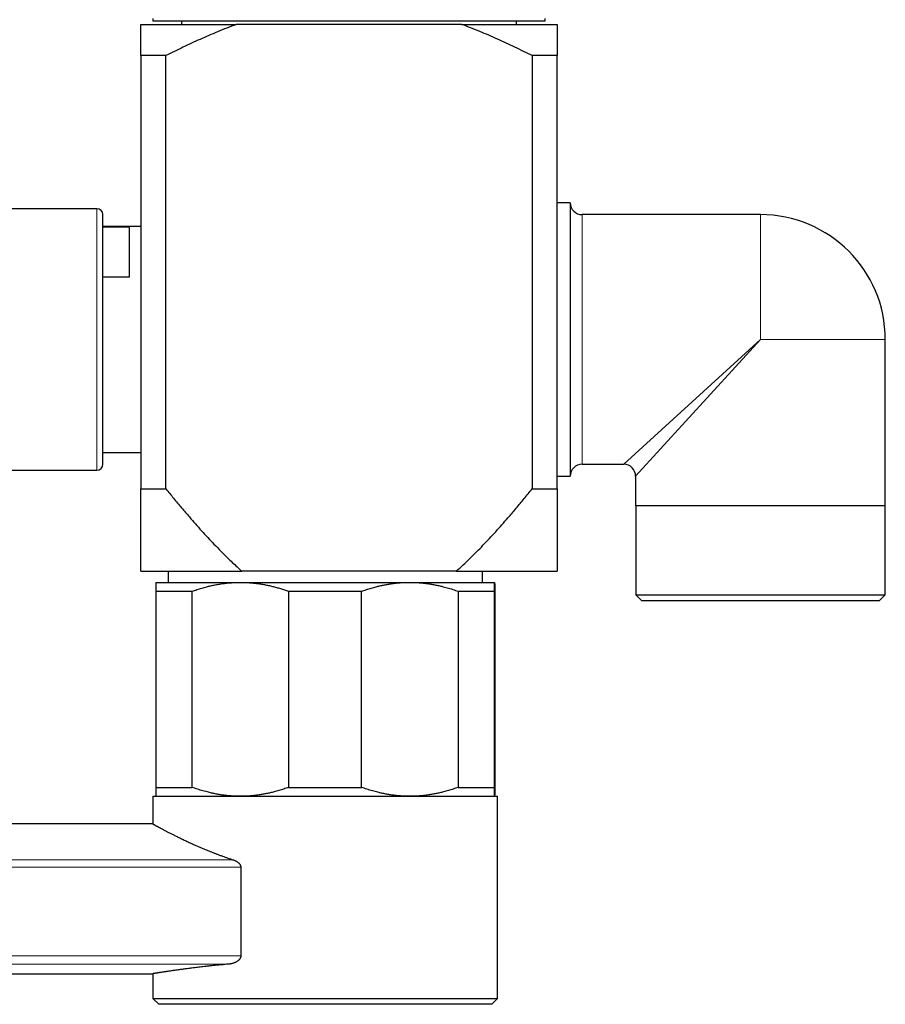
# Model space of a CAD drawing. Header units: millimetres. Extents: x 8 to 1269, y 12 to 684.
# Tile 6 of 50: x 315 to 388, y 506 to 589. Entities that reach past the tile are written whole.
import ezdxf

# ---------------------------------------------------------------- set-up
doc = ezdxf.new("R2010")
doc.units = ezdxf.units.MM

msp = doc.modelspace()

# ---------------------------------------------------------------- linework, layer by layer
at = {"color": 7, "linetype": 'Continuous', "lineweight": 30}
for p, q in [((326.223, 589.204), (326.223, 589.004)), ((326.223, 589.004), (359.223, 589.004)), ((328.636, 589.004), (328.636, 588.704)), ((356.81, 588.704), (356.81, 589.004)), ((359.223, 589.004), (359.223, 589.204)), ((325.223, 588.704), (333.233, 588.704)), ((352.213, 588.704), (333.233, 588.704)), ((352.213, 588.704), (360.223, 588.704)), ((327.32, 586.078), (325.223, 586.078)), ((325.223, 586.078), (325.223, 549.632)), ((327.32, 549.632), (327.32, 586.078)), ((358.126, 586.078), (358.126, 549.632)), ((360.223, 586.078), (358.126, 586.078)), ((360.223, 549.632), (360.223, 586.078)), ((361.323, 573.704), (360.223, 573.704)), ((361.323, 573.704), (361.323, 550.704)), ((321.523, 573.204), (310.458, 573.204)), ((322.023, 551.704), (322.023, 572.704)), ((377.323, 572.704), (362.323, 572.704)), ((325.223, 571.704), (322.023, 571.704)), ((322.023, 571.687), (324.223, 571.687)), ((324.223, 571.687), (324.223, 567.444)), ((324.223, 567.444), (322.023, 567.444)), ((387.823, 548.204), (387.823, 562.204)), ((322.023, 552.704), (325.223, 552.704)), ((362.323, 551.704), (365.823, 551.704)), ((310.458, 551.204), (321.523, 551.204)), ((360.223, 550.704), (361.323, 550.704)), ((366.823, 550.704), (366.823, 548.204)), ((325.223, 549.632), (327.32, 549.632)), ((358.126, 549.632), (360.223, 549.632)), ((387.823, 548.204), (366.823, 548.204)), ((366.846, 548.204), (366.846, 540.704)), ((387.801, 540.704), (387.801, 548.204)), ((325.223, 542.704), (333.709, 542.704)), ((327.503, 542.704), (327.503, 541.766)), ((351.737, 542.704), (333.709, 542.704)), ((351.737, 542.704), (360.223, 542.704)), ((353.944, 541.766), (353.944, 542.704)), ((326.469, 541.766), (333.584, 541.766)), ((333.584, 541.766), (347.834, 541.766)), ((347.834, 541.766), (354.969, 541.766)), ((326.465, 541.016), (329.53, 541.016)), ((326.465, 541.016), (326.465, 524.516)), ((329.53, 524.516), (329.53, 541.016)), ((337.639, 541.016), (343.776, 541.016)), ((337.639, 541.016), (337.639, 524.516)), ((343.776, 524.516), (343.776, 541.016)), ((351.892, 541.016), (351.892, 524.516)), ((351.892, 541.016), (354.965, 541.016)), ((354.965, 524.516), (354.965, 541.016)), ((354.973, 541.016), (354.973, 524.516)), ((366.846, 540.704), (367.346, 540.204)), ((366.846, 540.704), (387.801, 540.704)), ((387.301, 540.204), (367.346, 540.204)), ((387.301, 540.204), (387.801, 540.704)), ((326.465, 524.516), (329.53, 524.516)), ((337.639, 524.516), (343.776, 524.516)), ((351.892, 524.516), (354.965, 524.516)), ((326.219, 523.766), (326.219, 521.442)), ((326.219, 523.766), (355.219, 523.766)), ((355.219, 506.766), (355.219, 523.766)), ((355.219, 523.766), (355.219, 523.766)), ((326.219, 521.442), (30.62, 521.442)), ((333.622, 517.795), (333.622, 510.345)), ((51.184, 508.842), (326.219, 508.842)), ((326.219, 508.842), (326.219, 506.766)), ((326.219, 506.766), (326.719, 506.266)), ((326.219, 506.766), (355.219, 506.766)), ((354.719, 506.266), (326.719, 506.266)), ((354.719, 506.266), (355.219, 506.766))]:
    msp.add_line(p, q, dxfattribs=at)
at = {"color": 252, "linetype": 'Continuous', "lineweight": 0}
for p, q in [((321.523, 551.204), (321.523, 573.204)), ((362.323, 572.704), (362.323, 551.704)), ((377.323, 572.704), (377.323, 562.204)), ((365.823, 551.704), (377.323, 562.204)), ((377.323, 562.204), (366.823, 550.704)), ((387.823, 562.204), (377.323, 562.204)), ((39.859, 518.415), (332.992, 518.415)), ((333.622, 517.795), (39.859, 517.795)), ((39.859, 510.345), (333.622, 510.345)), ((332.635, 509.652), (39.859, 509.652))]:
    msp.add_line(p, q, dxfattribs=at)
at = {"color": 7, "linetype": 'Continuous', "lineweight": 30}
for centre, radius, start, end in [((362.323, 573.704), 1, 180, 270), ((321.523, 572.704), 0.5, 0, 90), ((377.323, 562.204), 10.5, 0, 90), ((321.523, 551.704), 0.5, 270, 360), ((362.323, 550.704), 1, 90, 180), ((365.823, 550.704), 1, 0.09567, 89.91193)]:
    msp.add_arc(centre, radius, start, end, dxfattribs=at)
for points, knots in [([(325.223, 586.078), (325.223, 586.184), (325.223, 586.395), (325.223, 586.696), (325.223, 586.96), (325.223, 587.19), (325.223, 587.387), (325.223, 587.575), (325.223, 587.754), (325.223, 587.922), (325.223, 588.08), (325.223, 588.225), (325.223, 588.352), (325.223, 588.461), (325.223, 588.553), (325.223, 588.636), (325.223, 588.681), (325.223, 588.704)], [0, 0, 0, 0, 0.085698, 0.171402, 0.257098, 0.321482, 0.385866, 0.450061, 0.514256, 0.579423, 0.644602, 0.709779, 0.774943, 0.831164, 0.887385, 0.943692, 1, 1, 1, 1]), ([(333.233, 588.704), (332.969, 588.604), (332.442, 588.403), (331.674, 588.09), (330.925, 587.772), (330.197, 587.451), (329.473, 587.12), (328.752, 586.781), (328.034, 586.434), (327.558, 586.197), (327.32, 586.078)], [0, 0, 0, 0, 0.130735, 0.261513, 0.384509, 0.507511, 0.630509, 0.753671, 0.876837, 1, 1, 1, 1]), ([(358.126, 586.078), (357.885, 586.198), (357.403, 586.439), (356.675, 586.79), (355.944, 587.134), (355.208, 587.469), (354.468, 587.795), (353.722, 588.111), (352.971, 588.416), (352.466, 588.608), (352.213, 588.704)], [0, 0, 0, 0, 0.124812, 0.249623, 0.374491, 0.49936, 0.624461, 0.749562, 0.874782, 1, 1, 1, 1]), ([(360.223, 588.704), (360.223, 588.68), (360.223, 588.633), (360.223, 588.539), (360.223, 588.423), (360.223, 588.282), (360.223, 588.125), (360.223, 587.951), (360.223, 587.762), (360.223, 587.56), (360.223, 587.346), (360.223, 587.118), (360.223, 586.876), (360.223, 586.62), (360.223, 586.355), (360.223, 586.171), (360.223, 586.078)], [0, 0, 0, 0, 0.058768, 0.1175629, 0.1904456, 0.263349, 0.3362559, 0.4091435, 0.4824075, 0.5556721, 0.6281195, 0.7005673, 0.77542, 0.8502812, 0.9251445, 1, 1, 1, 1]), ([(325.223, 542.704), (325.223, 542.705), (325.223, 542.708), (325.223, 542.73), (325.223, 542.764), (325.223, 542.812), (325.223, 542.874), (325.223, 542.949), (325.223, 543.037), (325.223, 543.137), (325.223, 543.259), (325.223, 543.407), (325.223, 543.583), (325.223, 543.775), (325.223, 543.978), (325.223, 544.188), (325.223, 544.404), (325.223, 544.631), (325.223, 544.867), (325.223, 545.132), (325.223, 545.43), (325.223, 545.759), (325.223, 546.096), (325.223, 546.447), (325.223, 546.812), (325.223, 547.193), (325.223, 547.582), (325.223, 548.022), (325.223, 548.518), (325.223, 549.069), (325.223, 549.445), (325.223, 549.632)], [0, 0, 0, 0, 0.025529, 0.051076, 0.076623, 0.102153, 0.128051, 0.153971, 0.179901, 0.205825, 0.231728, 0.264934, 0.298162, 0.331394, 0.364607, 0.395639, 0.426685, 0.457738, 0.48879, 0.519828, 0.558963, 0.598099, 0.636473, 0.674847, 0.715332, 0.755824, 0.796317, 0.836805, 0.891201, 0.945602, 1, 1, 1, 1]), ([(327.32, 549.632), (327.536, 549.366), (327.967, 548.835), (328.624, 548.046), (329.235, 547.33), (329.799, 546.685), (330.313, 546.11), (330.835, 545.542), (331.374, 544.969), (331.933, 544.395), (332.448, 543.883), (332.906, 543.442), (333.304, 543.069), (333.574, 542.826), (333.709, 542.704)], [0, 0, 0, 0, 0.1088242, 0.2176512, 0.3264735, 0.4082225, 0.4899776, 0.5717305, 0.6534767, 0.740044, 0.8266103, 0.8844064, 0.942205, 1, 1, 1, 1]), ([(351.737, 542.704), (351.931, 542.879), (352.317, 543.229), (352.883, 543.77), (353.44, 544.32), (353.987, 544.88), (354.526, 545.45), (355.056, 546.026), (355.578, 546.607), (356.153, 547.263), (356.781, 547.997), (357.459, 548.81), (357.904, 549.358), (358.126, 549.632)], [0, 0, 0, 0, 0.082926, 0.165869, 0.248818, 0.331752, 0.414948, 0.498143, 0.580725, 0.663306, 0.775535, 0.887769, 1, 1, 1, 1]), ([(360.223, 549.632), (360.223, 549.445), (360.223, 549.069), (360.223, 548.518), (360.223, 547.984), (360.223, 547.47), (360.223, 546.976), (360.223, 546.534), (360.223, 546.144), (360.223, 545.802), (360.223, 545.471), (360.223, 545.17), (360.223, 544.898), (360.223, 544.654), (360.223, 544.419), (360.223, 544.195), (360.223, 543.981), (360.223, 543.78), (360.223, 543.592), (360.223, 543.419), (360.223, 543.271), (360.223, 543.147), (360.223, 543.044), (360.223, 542.953), (360.223, 542.875), (360.223, 542.812), (360.223, 542.764), (360.223, 542.73), (360.223, 542.708), (360.223, 542.705), (360.223, 542.704)], [0, 0, 0, 0, 0.054398, 0.108799, 0.163195, 0.215152, 0.267115, 0.319069, 0.358159, 0.397248, 0.436139, 0.47503, 0.507095, 0.539176, 0.571259, 0.603334, 0.635393, 0.667821, 0.700267, 0.73271, 0.765132, 0.791662, 0.818215, 0.844774, 0.871322, 0.897847, 0.923377, 0.948924, 0.974471, 1, 1, 1, 1]), ([(326.469, 541.766), (326.469, 541.765), (326.469, 541.761), (326.468, 541.731), (326.468, 541.688), (326.467, 541.635), (326.467, 541.577), (326.467, 541.51), (326.466, 541.423), (326.466, 541.313), (326.466, 541.174), (326.465, 541.069), (326.465, 541.016)], [0, 0, 0, 0, 0.109491, 0.219018, 0.32851, 0.411237, 0.493965, 0.57546, 0.656956, 0.771291, 0.885658, 1, 1, 1, 1]), ([(329.53, 541.016), (329.665, 541.064), (329.934, 541.159), (330.343, 541.285), (330.721, 541.389), (331.066, 541.474), (331.403, 541.547), (331.763, 541.614), (332.149, 541.672), (332.535, 541.717), (332.923, 541.748), (333.273, 541.764), (333.493, 541.766), (333.584, 541.766)], [0, 0, 0, 0, 0.102609, 0.205235, 0.307839, 0.385151, 0.462462, 0.556703, 0.651011, 0.745336, 0.839635, 0.93387, 1, 1, 1, 1]), ([(333.584, 541.766), (333.697, 541.765), (333.922, 541.763), (334.261, 541.747), (334.599, 541.72), (334.937, 541.683), (335.274, 541.635), (335.609, 541.577), (335.945, 541.509), (336.283, 541.431), (336.622, 541.342), (336.961, 541.244), (337.3, 541.136), (337.526, 541.056), (337.639, 541.016)], [0, 0, 0, 0, 0.082007, 0.164014, 0.246407, 0.328817, 0.411211, 0.493323, 0.575436, 0.659715, 0.744007, 0.828288, 0.914144, 1, 1, 1, 1]), ([(343.776, 541.016), (343.911, 541.064), (344.181, 541.159), (344.59, 541.285), (344.968, 541.389), (345.314, 541.474), (345.627, 541.542), (345.94, 541.601), (346.293, 541.658), (346.688, 541.708), (347.124, 541.746), (347.506, 541.764), (347.743, 541.766), (347.834, 541.766)], [0, 0, 0, 0, 0.102608, 0.205234, 0.307838, 0.38515, 0.462461, 0.539121, 0.615779, 0.7218, 0.827851, 0.93387, 1, 1, 1, 1]), ([(347.834, 541.766), (347.985, 541.765), (348.286, 541.761), (348.737, 541.731), (349.15, 541.688), (349.526, 541.635), (349.862, 541.577), (350.195, 541.51), (350.569, 541.423), (350.984, 541.313), (351.441, 541.174), (351.742, 541.069), (351.892, 541.016)], [0, 0, 0, 0, 0.109491, 0.219018, 0.32851, 0.411237, 0.493965, 0.57546, 0.656956, 0.771291, 0.885658, 1, 1, 1, 1]), ([(354.965, 541.016), (354.965, 541.067), (354.966, 541.168), (354.966, 541.302), (354.966, 541.411), (354.967, 541.499), (354.967, 541.568), (354.967, 541.627), (354.968, 541.677), (354.968, 541.716), (354.968, 541.745), (354.969, 541.763), (354.969, 541.765), (354.969, 541.766)], [0, 0, 0, 0, 0.10967, 0.219362, 0.329026, 0.411719, 0.494411, 0.576298, 0.658185, 0.743623, 0.829094, 0.914564, 1, 1, 1, 1]), ([(354.969, 541.766), (354.969, 541.766), (354.969, 541.765), (354.97, 541.754), (354.97, 541.722), (354.97, 541.677), (354.971, 541.622), (354.971, 541.564), (354.971, 541.497), (354.972, 541.412), (354.972, 541.304), (354.972, 541.169), (354.973, 541.067), (354.973, 541.016)], [0, 0, 0, 0, 0.031669, 0.1378, 0.243966, 0.3501, 0.430249, 0.510399, 0.589434, 0.668469, 0.778968, 0.889495, 1, 1, 1, 1]), ([(326.465, 524.516), (326.465, 524.466), (326.466, 524.365), (326.466, 524.231), (326.466, 524.122), (326.467, 524.034), (326.467, 523.965), (326.467, 523.906), (326.468, 523.856), (326.468, 523.817), (326.468, 523.788), (326.469, 523.77), (326.469, 523.768), (326.469, 523.766)], [0, 0, 0, 0, 0.10967, 0.219362, 0.329026, 0.411719, 0.494411, 0.576298, 0.658185, 0.743623, 0.829094, 0.914564, 1, 1, 1, 1]), ([(333.584, 523.766), (333.434, 523.768), (333.133, 523.772), (332.682, 523.802), (332.269, 523.845), (331.894, 523.898), (331.558, 523.956), (331.226, 524.023), (330.852, 524.109), (330.437, 524.22), (329.981, 524.358), (329.68, 524.464), (329.53, 524.516)], [0, 0, 0, 0, 0.109491, 0.219018, 0.32851, 0.411237, 0.493965, 0.57546, 0.656956, 0.771291, 0.885658, 1, 1, 1, 1]), ([(337.639, 524.516), (337.504, 524.469), (337.234, 524.374), (336.825, 524.248), (336.448, 524.143), (336.102, 524.059), (335.79, 523.991), (335.477, 523.932), (335.124, 523.875), (334.729, 523.825), (334.294, 523.787), (333.912, 523.769), (333.675, 523.767), (333.584, 523.766)], [0, 0, 0, 0, 0.102608, 0.205234, 0.307838, 0.38515, 0.462461, 0.539121, 0.615779, 0.7218, 0.827851, 0.93387, 1, 1, 1, 1]), ([(347.834, 523.766), (347.684, 523.768), (347.382, 523.772), (346.931, 523.802), (346.518, 523.845), (346.142, 523.898), (345.807, 523.956), (345.474, 524.023), (345.1, 524.109), (344.684, 524.22), (344.228, 524.358), (343.927, 524.464), (343.776, 524.516)], [0, 0, 0, 0, 0.109491, 0.219018, 0.32851, 0.411237, 0.493965, 0.57546, 0.656956, 0.771291, 0.885658, 1, 1, 1, 1]), ([(351.892, 524.516), (351.757, 524.469), (351.487, 524.374), (351.078, 524.248), (350.7, 524.143), (350.354, 524.059), (350.042, 523.991), (349.729, 523.932), (349.375, 523.875), (348.981, 523.825), (348.544, 523.787), (348.162, 523.769), (347.925, 523.767), (347.834, 523.766)], [0, 0, 0, 0, 0.102608, 0.205234, 0.307838, 0.38515, 0.462461, 0.539121, 0.615779, 0.7218, 0.827851, 0.93387, 1, 1, 1, 1]), ([(354.969, 523.766), (354.969, 523.768), (354.969, 523.772), (354.968, 523.802), (354.968, 523.845), (354.967, 523.898), (354.967, 523.956), (354.967, 524.023), (354.966, 524.109), (354.966, 524.22), (354.966, 524.358), (354.965, 524.464), (354.965, 524.516)], [0, 0, 0, 0, 0.109491, 0.219018, 0.32851, 0.411237, 0.493965, 0.57546, 0.656956, 0.771291, 0.885658, 1, 1, 1, 1]), ([(354.973, 524.516), (354.973, 524.467), (354.972, 524.369), (354.972, 524.239), (354.972, 524.132), (354.971, 524.046), (354.971, 523.977), (354.971, 523.918), (354.97, 523.862), (354.97, 523.814), (354.97, 523.779), (354.969, 523.767), (354.969, 523.767), (354.969, 523.766)], [0, 0, 0, 0, 0.106294, 0.212608, 0.318897, 0.399016, 0.479134, 0.558524, 0.637913, 0.748041, 0.858205, 0.968331, 1, 1, 1, 1]), ([(326.219, 521.442), (326.22, 521.442), (326.22, 521.441), (326.228, 521.437), (326.241, 521.429), (326.26, 521.419), (326.283, 521.406), (326.313, 521.39), (326.347, 521.371), (326.387, 521.349), (326.433, 521.324), (326.484, 521.296), (326.541, 521.265), (326.604, 521.231), (326.672, 521.195), (326.745, 521.155), (326.824, 521.113), (326.907, 521.069), (326.994, 521.023), (327.085, 520.975), (327.18, 520.925), (327.28, 520.872), (327.385, 520.818), (327.495, 520.761), (327.609, 520.702), (327.729, 520.641), (327.853, 520.578), (327.983, 520.513), (328.118, 520.446), (328.257, 520.377), (328.4, 520.307), (328.549, 520.235), (328.701, 520.161), (328.86, 520.086), (329.025, 520.008), (329.196, 519.928), (329.372, 519.847), (329.552, 519.765), (329.736, 519.683), (329.926, 519.599), (330.119, 519.514), (330.318, 519.429), (330.522, 519.343), (330.73, 519.256), (330.943, 519.169), (331.161, 519.081), (331.382, 518.994), (331.608, 518.907), (331.838, 518.82), (332.068, 518.736), (332.297, 518.653), (332.525, 518.573), (332.756, 518.493), (332.913, 518.441), (332.992, 518.415)], [0, 0, 0, 0, 0.0176996, 0.0361801, 0.0547003, 0.0732293, 0.0918202, 0.11042, 0.1291557, 0.1479004, 0.1668553, 0.1858193, 0.2049208, 0.2240315, 0.2432063, 0.2623902, 0.281615, 0.3008488, 0.3193198, 0.3377984, 0.356311, 0.3748312, 0.3934038, 0.4119837, 0.4306754, 0.4493743, 0.4682443, 0.4871217, 0.5061098, 0.5251052, 0.5441507, 0.5632032, 0.5822877, 0.6013791, 0.6211483, 0.640925, 0.6607349, 0.6805521, 0.7004208, 0.7202967, 0.740284, 0.7602787, 0.7804452, 0.8006192, 0.8209058, 0.8411999, 0.8615471, 0.881902, 0.9022912, 0.9226881, 0.9420026, 0.9613238, 0.9806585, 1, 1, 1, 1]), ([(332.992, 518.415), (333.019, 518.405), (333.075, 518.386), (333.156, 518.35), (333.236, 518.309), (333.313, 518.263), (333.379, 518.215), (333.432, 518.17), (333.475, 518.128), (333.514, 518.083), (333.545, 518.038), (333.57, 517.997), (333.588, 517.959), (333.605, 517.914), (333.619, 517.859), (333.621, 517.816), (333.622, 517.795)], [0, 0, 0, 0, 0.10013, 0.199918, 0.299479, 0.39892, 0.498263, 0.562277, 0.623213, 0.687794, 0.748725, 0.792226, 0.833976, 0.87433, 0.936917, 1, 1, 1, 1]), ([(333.622, 510.345), (333.622, 510.344), (333.622, 510.323), (333.618, 510.281), (333.603, 510.217), (333.575, 510.152), (333.54, 510.092), (333.501, 510.042), (333.45, 509.986), (333.381, 509.925), (333.295, 509.865), (333.207, 509.815), (333.117, 509.772), (333.023, 509.735), (332.928, 509.705), (332.831, 509.681), (332.733, 509.662), (332.668, 509.655), (332.635, 509.652)], [0, 0, 0, 0, 0.002379, 0.043739, 0.086352, 0.138705, 0.192545, 0.234337, 0.276147, 0.361835, 0.439336, 0.516871, 0.59629, 0.675721, 0.756295, 0.836874, 0.918437, 1, 1, 1, 1]), ([(332.635, 509.652), (332.49, 509.638), (332.2, 509.612), (331.779, 509.57), (331.385, 509.53), (331.018, 509.491), (330.709, 509.457), (330.438, 509.426), (330.204, 509.399), (329.975, 509.371), (329.736, 509.342), (329.512, 509.315), (329.302, 509.288), (329.119, 509.264), (328.94, 509.241), (328.767, 509.218), (328.598, 509.196), (328.434, 509.173), (328.275, 509.151), (328.121, 509.13), (327.971, 509.109), (327.827, 509.088), (327.688, 509.068), (327.554, 509.048), (327.427, 509.029), (327.305, 509.011), (327.189, 508.994), (327.064, 508.975), (326.941, 508.956), (326.821, 508.938), (326.725, 508.923), (326.643, 508.91), (326.574, 508.899), (326.51, 508.889), (326.452, 508.88), (326.4, 508.871), (326.355, 508.864), (326.316, 508.858), (326.283, 508.853), (326.257, 508.848), (326.237, 508.845), (326.225, 508.843), (326.219, 508.842), (326.22, 508.842), (326.22, 508.842)], [0, 0, 0, 0, 0.0371007, 0.0743383, 0.1116252, 0.1444634, 0.1773354, 0.2009845, 0.2246461, 0.2484377, 0.2722421, 0.30085, 0.3220593, 0.3432777, 0.3645374, 0.3858063, 0.40714, 0.4284829, 0.4499702, 0.471467, 0.4931884, 0.5149197, 0.5367993, 0.5586889, 0.5806499, 0.6026211, 0.6246386, 0.6466663, 0.6783376, 0.7047809, 0.7312424, 0.7524822, 0.7737314, 0.7951266, 0.8165314, 0.8381632, 0.859805, 0.8815966, 0.9033983, 0.9252722, 0.9471563, 0.969087, 0.9910282, 1, 1, 1, 1])]:
    msp.add_open_spline(points, degree=3, knots=knots, dxfattribs=at)

doc.saveas('drawing.dxf')
